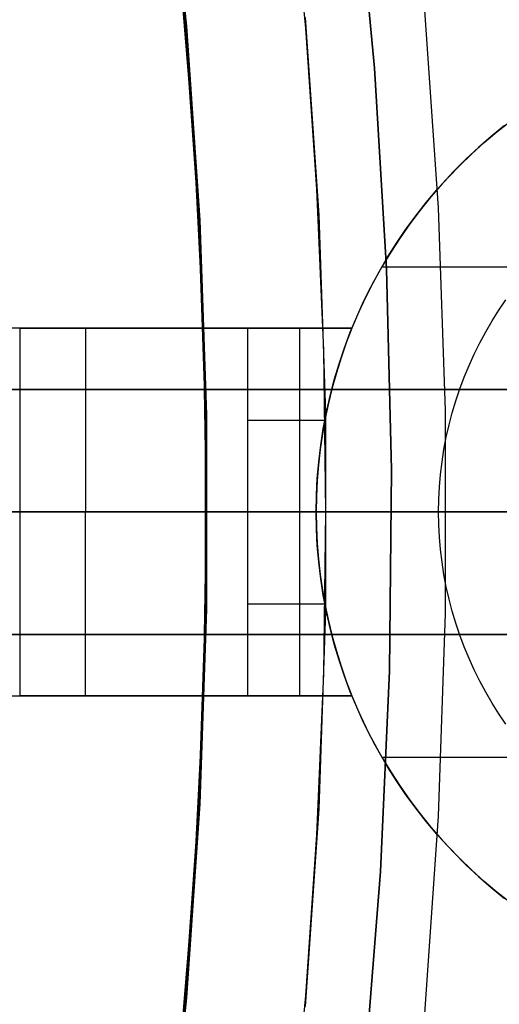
# Model space of a CAD drawing. Header units: millimetres. Extents: x 8926 to 10090, y -5004 to -3986.
# Tile 205 of 256: x 9551.27 to 9555.18, y -4357.52 to -4349.49. Entities that reach past the tile are written whole.
import ezdxf

# ---------------------------------------------------------------- set-up
doc = ezdxf.new("R2010")
doc.units = ezdxf.units.MM
for name, color, linetype in [('1', 7, 'Continuous'), ('COLOR EXT', 7, 'Continuous'), ('luz', 7, 'Continuous'), ('PLASTICO NEGRO', 7, 'Continuous')]:
    doc.layers.add(name, color=color, linetype=linetype)
doc.layers.add('BLANCO METALICO', color=7, linetype='Continuous', true_color=0xededed)

msp = doc.modelspace()

# ---------------------------------------------------------------- linework, layer by layer
at = {"layer": '1', "color": 250, "true_color": 0x111111}
for p, q in [((9552.6214, -4349.5412, 89.1312), (9552.4573, -4347.9622, 89.1312)), ((9552.4573, -4347.9622, 92.3996), (9552.6214, -4349.5412, 92.3996)), ((9553.4739, -4348.2466, 89.1312), (9553.602, -4349.5577, 89.1312)), ((9552.5683, -4348.9958, 95.6679), (9552.6926, -4350.4963, 95.6679)), ((9553.5994, -4349.4718, 89.1312), (9553.7104, -4351.0833, 89.1312)), ((9552.7309, -4351.1249, 89.1312), (9552.6214, -4349.5412, 89.1312)), ((9552.6214, -4349.5412, 92.3996), (9552.7309, -4351.1249, 92.3996)), ((9553.602, -4349.5577, 89.1312), (9553.6936, -4350.8718, 89.1312)), ((9552.6926, -4350.4963, 95.6679), (9552.7675, -4352, 95.6679)), ((9553.6936, -4350.8718, 89.1312), (9553.7485, -4352.1881, 89.1312)), ((9553.7104, -4351.0833, 89.1312), (9553.766, -4352.6977, 89.1312)), ((9552.7857, -4352.7115, 89.1312), (9552.7309, -4351.1249, 89.1312)), ((9552.7309, -4351.1249, 92.3996), (9552.7857, -4352.7115, 92.3996)), ((9552.7675, -4352, 95.6679), (9552.7926, -4353.5053, 95.6679)), ((9553.7485, -4352.1881, 89.1312), (9553.7668, -4353.5053, 89.1312)), ((9553.766, -4352.6977, 89.1312), (9553.766, -4354.313, 89.1312)), ((9552.7857, -4354.2991, 89.1312), (9552.7857, -4352.7115, 89.1312)), ((9552.7857, -4352.7115, 92.3996), (9552.7857, -4354.2991, 92.3996)), ((9574.7975, -4353.5053, 45.7922), (9533.9541, -4353.5053, 45.7922)), ((9551.1926, -4353.5053, 98.299), (9551.2816, -4353.5053, 98.2509)), ((9551.2816, -4353.5053, 98.2509), (9551.3689, -4353.5053, 98.1998)), ((9551.3689, -4353.5053, 98.1998), (9551.4545, -4353.5053, 98.1458)), ((9551.4545, -4353.5053, 98.1458), (9551.5381, -4353.5053, 98.0889)), ((9551.5381, -4353.5053, 98.0889), (9551.6198, -4353.5053, 98.0291)), ((9551.6198, -4353.5053, 98.0291), (9551.6994, -4353.5053, 97.9666)), ((9551.6994, -4353.5053, 97.9666), (9551.7767, -4353.5053, 97.9014)), ((9551.7767, -4353.5053, 97.9014), (9551.8519, -4353.5053, 97.8336)), ((9551.8519, -4353.5053, 97.8336), (9551.9246, -4353.5053, 97.7633)), ((9551.9246, -4353.5053, 97.7633), (9551.9949, -4353.5053, 97.6906)), ((9551.9949, -4353.5053, 97.6906), (9552.0627, -4353.5053, 97.6154)), ((9552.0627, -4353.5053, 97.6154), (9552.1279, -4353.5053, 97.538)), ((9552.1279, -4353.5053, 97.538), (9552.1904, -4353.5053, 97.4585)), ((9552.1904, -4353.5053, 97.4585), (9552.2502, -4353.5053, 97.3768)), ((9552.2502, -4353.5053, 97.3768), (9552.3071, -4353.5053, 97.2932)), ((9552.3071, -4353.5053, 97.2932), (9552.3612, -4353.5053, 97.2076)), ((9552.3612, -4353.5053, 97.2076), (9552.4123, -4353.5053, 97.1203)), ((9552.4123, -4353.5053, 97.1203), (9552.4603, -4353.5053, 97.0312)), ((9552.4603, -4353.5053, 97.0312), (9552.5053, -4353.5053, 96.9406)), ((9552.5053, -4353.5053, 96.9406), (9552.5472, -4353.5053, 96.8485)), ((9552.5472, -4353.5053, 96.8485), (9552.586, -4353.5053, 96.755)), ((9552.586, -4353.5053, 96.755), (9552.6215, -4353.5053, 96.6603)), ((9552.6215, -4353.5053, 96.6603), (9552.6537, -4353.5053, 96.5644)), ((9552.6537, -4353.5053, 96.5644), (9552.6827, -4353.5053, 96.4674)), ((9552.6827, -4353.5053, 96.4674), (9552.7083, -4353.5053, 96.3695)), ((9552.7083, -4353.5053, 96.3695), (9552.7306, -4353.5053, 96.2708)), ((9552.7306, -4353.5053, 96.2708), (9552.7495, -4353.5053, 96.1714)), ((9552.7495, -4353.5053, 96.1714), (9552.765, -4353.5053, 96.0714)), ((9552.765, -4353.5053, 96.0714), (9552.777, -4353.5053, 95.971)), ((9552.7926, -4353.5053, 95.6679), (9552.7675, -4355.0106, 95.6679)), ((9552.777, -4353.5053, 95.971), (9552.7857, -4353.5053, 95.8702)), ((9552.7857, -4353.5053, 95.8702), (9552.7908, -4353.5053, 95.7691)), ((9552.7908, -4353.5053, 95.7691), (9552.7926, -4353.5053, 95.6679)), ((9553.7668, -4353.5053, 89.1312), (9552.7926, -4353.5053, 89.1312)), ((9552.7926, -4353.5053, 95.6679), (9552.7926, -4353.5053, 89.1312)), ((9553.7668, -4353.5053, 89.1312), (9553.7485, -4354.8226, 89.1312)), ((9553.7668, -4353.5053, 89.1312), (9553.8709, -4353.5053, 89.1297)), ((9553.8709, -4353.5053, 89.1297), (9553.9749, -4353.5053, 89.1245)), ((9553.9749, -4353.5053, 89.1245), (9554.0787, -4353.5053, 89.1159)), ((9554.0787, -4353.5053, 89.1159), (9554.1821, -4353.5053, 89.1036)), ((9554.1821, -4353.5053, 89.1036), (9554.2851, -4353.5053, 89.0879)), ((9554.2851, -4353.5053, 89.0879), (9554.3874, -4353.5053, 89.0686)), ((9554.3874, -4353.5053, 89.0686), (9554.4891, -4353.5053, 89.0459)), ((9554.4891, -4353.5053, 89.0459), (9554.5899, -4353.5053, 89.0197)), ((9554.5899, -4353.5053, 89.0197), (9554.6897, -4353.5053, 88.99)), ((9554.6897, -4353.5053, 88.99), (9554.7885, -4353.5053, 88.957)), ((9554.7885, -4353.5053, 88.957), (9554.886, -4353.5053, 88.9206)), ((9554.886, -4353.5053, 88.9206), (9554.9823, -4353.5053, 88.8809)), ((9554.9823, -4353.5053, 88.8809), (9555.0772, -4353.5053, 88.8379)), ((9555.0772, -4353.5053, 88.8379), (9555.1705, -4353.5053, 88.7917)), ((9555.1705, -4353.5053, 88.7917), (9555.2622, -4353.5053, 88.7423)), ((9552.7309, -4355.8857, 89.1312), (9552.7857, -4354.2991, 89.1312)), ((9552.7857, -4354.2991, 92.3996), (9552.7309, -4355.8857, 92.3996)), ((9553.766, -4354.313, 89.1312), (9553.7104, -4355.9273, 89.1312)), ((9553.7485, -4354.8226, 89.1312), (9553.6936, -4356.1388, 89.1312)), ((9552.7675, -4355.0106, 95.6679), (9552.6926, -4356.5143, 95.6679)), ((9552.6214, -4357.4694, 89.1312), (9552.7309, -4355.8857, 89.1312)), ((9552.7309, -4355.8857, 92.3996), (9552.6214, -4357.4694, 92.3996)), ((9553.7104, -4355.9273, 89.1312), (9553.5994, -4357.5388, 89.1312)), ((9553.6936, -4356.1388, 89.1312), (9553.602, -4357.4529, 89.1312)), ((9552.6926, -4356.5143, 95.6679), (9552.5683, -4358.0148, 95.6679)), ((9552.4573, -4359.0485, 89.1312), (9552.6214, -4357.4694, 89.1312)), ((9552.6214, -4357.4694, 92.3996), (9552.4573, -4359.0485, 92.3996)), ((9553.602, -4357.4529, 89.1312), (9553.4739, -4358.764, 89.1312))]:
    msp.add_line(p, q, dxfattribs=at)
at = {"layer": 'BLANCO METALICO'}
for p, q in [((9555.228, -4350.3527, 239.5324), (9555.1195, -4350.4405, 239.5324)), ((9555.1655, -4350.4025, 242.0324), (9555.273, -4350.3181, 242.0324)), ((9555.1195, -4350.4405, 239.5324), (9555.0142, -4350.532, 239.5324)), ((9555.0611, -4350.4905, 242.0324), (9555.1655, -4350.4025, 242.0324)), ((9554.9597, -4350.582, 242.0324), (9555.0611, -4350.4905, 242.0324)), ((9554.8615, -4350.6769, 242.0324), (9554.9597, -4350.582, 242.0324)), ((9555.0142, -4350.532, 239.5324), (9554.9121, -4350.6272, 239.5324)), ((9554.7666, -4350.7751, 242.0324), (9554.8615, -4350.6769, 242.0324)), ((9554.9121, -4350.6272, 239.5324), (9554.8133, -4350.7258, 239.5324)), ((9554.8133, -4350.7258, 239.5324), (9554.7181, -4350.8279, 239.5324)), ((9554.7181, -4350.8279, 239.5324), (9554.6265, -4350.9332, 239.5324)), ((9554.675, -4350.8765, 242.0324), (9554.7666, -4350.7751, 242.0324)), ((9554.6265, -4350.9332, 239.5324), (9554.5387, -4351.0416, 239.5324)), ((9554.5871, -4350.981, 242.0324), (9554.675, -4350.8765, 242.0324)), ((9554.5027, -4351.0884, 242.0324), (9554.5871, -4350.981, 242.0324)), ((9554.422, -4351.1986, 242.0324), (9554.5027, -4351.0884, 242.0324)), ((9554.5387, -4351.0416, 239.5324), (9554.4546, -4351.1531, 239.5324)), ((9554.4546, -4351.1531, 239.5324), (9554.3745, -4351.2674, 239.5324)), ((9554.3452, -4351.3115, 242.0324), (9554.422, -4351.1986, 242.0324)), ((9554.2722, -4351.427, 242.0324), (9554.3452, -4351.3115, 242.0324)), ((9554.3745, -4351.2674, 239.5324), (9554.2985, -4351.3844, 239.5324)), ((9554.2985, -4351.3844, 239.5324), (9554.2265, -4351.504, 239.5324)), ((9554.2033, -4351.5449, 242.0324), (9554.2722, -4351.427, 242.0324)), ((9554.1384, -4351.665, 242.0324), (9554.2033, -4351.5449, 242.0324)), ((9554.2265, -4351.504, 239.5324), (9554.1588, -4351.6261, 239.5324)), ((9554.2258, -4351.5053, 242.0324), (9555.4527, -4351.5053, 242.0324)), ((9554.1588, -4351.6261, 239.5324), (9554.0954, -4351.7504, 239.5324)), ((9554.0776, -4351.7874, 242.0324), (9554.1384, -4351.665, 242.0324)), ((9554.0211, -4351.9117, 242.0324), (9554.0776, -4351.7874, 242.0324)), ((9554.0954, -4351.7504, 239.5324), (9554.0364, -4351.8769, 239.5324)), ((9555.1807, -4351.8594, 242.0324), (9555.2384, -4351.7747, 242.0324)), ((9554.0364, -4351.8769, 239.5324), (9553.9818, -4352.0053, 239.5324)), ((9555.126, -4351.9461, 242.0324), (9555.1807, -4351.8594, 242.0324)), ((9553.9688, -4352.0379, 242.0324), (9554.0211, -4351.9117, 242.0324)), ((9555.0743, -4352.0345, 242.0324), (9555.126, -4351.9461, 242.0324)), ((9553.9818, -4352.0053, 239.5324), (9544.5794, -4352.0053, 239.5324)), ((9551.2699, -4352.0056, 243.528), (9551.2699, -4352.0053, 275.5105)), ((9551.2699, -4352.0056, 243.528), (9551.2711, -4352.0056, 243.4582)), ((9551.2699, -4352.0056, 243.528), (9551.2699, -4353.5053, 243.528)), ((9551.2711, -4352.0056, 243.4582), (9551.2748, -4352.0056, 243.3885)), ((9551.2748, -4352.0056, 243.3885), (9551.2809, -4352.0056, 243.3189)), ((9551.2809, -4352.0056, 243.3189), (9551.2894, -4352.0056, 243.2496)), ((9551.2894, -4352.0056, 243.2496), (9551.3003, -4352.0057, 243.1806)), ((9551.3003, -4352.0057, 243.1806), (9551.3136, -4352.0057, 243.1121)), ((9551.3136, -4352.0057, 243.1121), (9551.3293, -4352.0057, 243.044)), ((9551.3293, -4352.0057, 243.044), (9551.3474, -4352.0057, 242.9766)), ((9551.3474, -4352.0057, 242.9766), (9551.3678, -4352.0057, 242.9098)), ((9551.3678, -4352.0057, 242.9098), (9551.3905, -4352.0057, 242.8438)), ((9551.3905, -4352.0057, 242.8438), (9551.4155, -4352.0057, 242.7786)), ((9551.4155, -4352.0057, 242.7786), (9551.4428, -4352.0057, 242.7143)), ((9551.4428, -4352.0057, 242.7143), (9551.4723, -4352.0057, 242.651)), ((9551.4723, -4352.0057, 242.651), (9551.504, -4352.0057, 242.5888)), ((9551.504, -4352.0057, 242.5888), (9551.5378, -4352.0057, 242.5277)), ((9551.5378, -4352.0057, 242.5277), (9551.5738, -4352.0057, 242.4678)), ((9551.5738, -4352.0057, 242.4678), (9551.6118, -4352.0057, 242.4093)), ((9551.6118, -4352.0057, 242.4093), (9551.6518, -4352.0057, 242.3521)), ((9551.6518, -4352.0057, 242.3521), (9551.6939, -4352.0057, 242.2963)), ((9551.6939, -4352.0057, 242.2963), (9551.7378, -4352.0057, 242.242)), ((9551.7378, -4352.0057, 242.242), (9551.7836, -4352.0057, 242.1893)), ((9551.7836, -4352.0057, 242.1893), (9551.8312, -4352.0057, 242.1382)), ((9551.8073, -4352.0057, 242.1639), (9551.8073, -4353.5053, 242.1639)), ((9551.8312, -4352.0057, 242.1382), (9551.8806, -4352.0057, 242.0888)), ((9551.8806, -4352.0057, 242.0888), (9551.9317, -4352.0058, 242.0412)), ((9551.9317, -4352.0058, 242.0412), (9551.9843, -4352.0058, 241.9954)), ((9551.9843, -4352.0058, 241.9954), (9552.0386, -4352.0058, 241.9514)), ((9552.0386, -4352.0058, 241.9514), (9552.0944, -4352.0058, 241.9094)), ((9552.0944, -4352.0058, 241.9094), (9552.1516, -4352.0058, 241.8693)), ((9552.1516, -4352.0058, 241.8693), (9552.2101, -4352.0058, 241.8313)), ((9552.2101, -4352.0058, 241.8313), (9552.27, -4352.0058, 241.7953)), ((9552.27, -4352.0058, 241.7953), (9552.331, -4352.0058, 241.7614)), ((9552.331, -4352.0058, 241.7614), (9552.3932, -4352.0058, 241.7297)), ((9552.3932, -4352.0058, 241.7297), (9552.4565, -4352.0058, 241.7002)), ((9552.4565, -4352.0058, 241.7002), (9552.5208, -4352.0058, 241.6729)), ((9552.5208, -4352.0058, 241.6729), (9552.586, -4352.0058, 241.6478)), ((9552.586, -4352.0058, 241.6478), (9552.652, -4352.0058, 241.6251)), ((9552.652, -4352.0058, 241.6251), (9552.7188, -4352.0058, 241.6047)), ((9552.7188, -4352.0058, 241.6047), (9552.7862, -4352.0058, 241.5866)), ((9552.7862, -4352.0058, 241.5866), (9552.8543, -4352.0058, 241.5708)), ((9552.8543, -4352.0058, 241.5708), (9552.9228, -4352.0058, 241.5575)), ((9552.9228, -4352.0058, 241.5575), (9552.9918, -4352.0058, 241.5466)), ((9552.9918, -4352.0058, 241.5466), (9553.0611, -4352.0058, 241.538)), ((9553.0611, -4352.0058, 241.538), (9553.1306, -4352.0059, 241.5319)), ((9553.1306, -4352.0059, 241.5319), (9553.9814, -4352.0064, 241.472)), ((9553.1306, -4352.0059, 241.5319), (9553.1306, -4353.5053, 241.5319)), ((9553.5561, -4353.5053, 241.5032), (9553.5561, -4352.0061, 241.5032)), ((9553.9209, -4352.1658, 242.0324), (9553.9688, -4352.0379, 242.0324)), ((9553.9814, -4352.0064, 241.472), (9553.9353, -4352.1258, 241.4754)), ((9553.9814, -4352.0064, 241.472), (9553.9818, -4352.0053, 239.5324)), ((9555.0256, -4352.1247, 242.0324), (9555.0743, -4352.0345, 242.0324)), ((9553.9353, -4352.1258, 241.4754), (9553.8931, -4352.2466, 241.4786)), ((9554.98, -4352.2165, 242.0324), (9555.0256, -4352.1247, 242.0324)), ((9553.8773, -4352.2952, 242.0324), (9553.9209, -4352.1658, 242.0324)), ((9554.9376, -4352.3097, 242.0324), (9554.98, -4352.2165, 242.0324)), ((9553.8382, -4352.4261, 242.0324), (9553.8773, -4352.2952, 242.0324)), ((9553.8931, -4352.2466, 241.4786), (9553.8548, -4352.3688, 241.4815)), ((9553.8548, -4352.3688, 241.4815), (9553.8203, -4352.4921, 241.4841)), ((9554.8984, -4352.4044, 242.0324), (9554.9376, -4352.3097, 242.0324)), ((9553.8036, -4352.5582, 242.0324), (9553.8382, -4352.4261, 242.0324)), ((9554.8624, -4352.5004, 242.0324), (9554.8984, -4352.4044, 242.0324)), ((9553.8203, -4352.4921, 241.4841), (9553.7899, -4352.6164, 241.4864)), ((9554.8298, -4352.5975, 242.0324), (9554.8624, -4352.5004, 242.0324)), ((9553.7899, -4352.6164, 241.4864), (9553.7635, -4352.7417, 241.4884)), ((9553.7736, -4352.6915, 242.0324), (9553.8036, -4352.5582, 242.0324)), ((9554.8005, -4352.6957, 242.0324), (9554.8298, -4352.5975, 242.0324)), ((9553.7481, -4352.8257, 242.0324), (9553.7736, -4352.6915, 242.0324)), ((9554.7745, -4352.7948, 242.0324), (9554.8005, -4352.6957, 242.0324)), ((9553.1307, -4352.7556, 241.5329), (9553.7608, -4352.7556, 241.4889)), ((9553.7635, -4352.7417, 241.4884), (9553.741, -4352.8678, 241.4901)), ((9553.7272, -4352.9606, 242.0324), (9553.7481, -4352.8257, 242.0324)), ((9554.752, -4352.8948, 242.0324), (9554.7745, -4352.7948, 242.0324)), ((9553.741, -4352.8678, 241.4901), (9553.7227, -4352.9945, 241.4914)), ((9554.7328, -4352.9954, 242.0324), (9554.752, -4352.8948, 242.0324)), ((9553.7227, -4352.9945, 241.4914), (9553.7083, -4353.1217, 241.4925)), ((9553.7109, -4353.0962, 242.0324), (9553.7272, -4352.9606, 242.0324)), ((9554.7172, -4353.0967, 242.0324), (9554.7328, -4352.9954, 242.0324)), ((9553.6992, -4353.2323, 242.0324), (9553.7109, -4353.0962, 242.0324)), ((9554.705, -4353.1984, 242.0324), (9554.7172, -4353.0967, 242.0324)), ((9553.7083, -4353.1217, 241.4925), (9553.6981, -4353.2494, 241.4933)), ((9553.6981, -4353.2494, 241.4933), (9553.692, -4353.3773, 241.4937)), ((9553.6922, -4353.3687, 242.0324), (9553.6992, -4353.2323, 242.0324)), ((9554.6962, -4353.3005, 242.0324), (9554.705, -4353.1984, 242.0324)), ((9554.691, -4353.4029, 242.0324), (9554.6962, -4353.3005, 242.0324)), ((9553.6899, -4353.5053, 242.0324), (9553.6922, -4353.3687, 242.0324)), ((9553.692, -4353.3773, 241.4937), (9553.6899, -4353.5053, 241.4939)), ((9554.6893, -4353.5053, 242.0324), (9554.691, -4353.4029, 242.0324)), ((9531.805, -4353.5053, 219.9163), (9605.005, -4353.5053, 219.9163)), ((9605.005, -4353.5053, 219.1163), (9532.305, -4353.5053, 219.1163)), ((9544.3539, -4353.5053, 236.5324), (9555.1899, -4353.5053, 236.5324)), ((9551.2711, -4353.5053, 243.4582), (9551.2699, -4353.5053, 243.528)), ((9551.2699, -4353.5053, 243.528), (9551.2699, -4355.005, 243.528)), ((9551.2711, -4353.5053, 243.4598), (9551.2699, -4353.5053, 243.528)), ((9551.2711, -4353.5053, 243.4595), (9551.2699, -4353.5053, 243.528)), ((9551.2748, -4353.5053, 243.3885), (9551.2711, -4353.5053, 243.4582)), ((9551.2746, -4353.5053, 243.3917), (9551.2711, -4353.5053, 243.4598)), ((9551.2746, -4353.5053, 243.3911), (9551.2711, -4353.5053, 243.4595)), ((9551.2804, -4353.5053, 243.3237), (9551.2746, -4353.5053, 243.3917)), ((9551.2805, -4353.5053, 243.3228), (9551.2746, -4353.5053, 243.3911)), ((9551.2809, -4353.5053, 243.3189), (9551.2748, -4353.5053, 243.3885)), ((9551.2885, -4353.5053, 243.2559), (9551.2804, -4353.5053, 243.3237)), ((9551.2887, -4353.5053, 243.2548), (9551.2805, -4353.5053, 243.3228)), ((9551.2894, -4353.5053, 243.2496), (9551.2809, -4353.5053, 243.3189)), ((9551.299, -4353.5053, 243.1885), (9551.2885, -4353.5053, 243.2559)), ((9551.2992, -4353.5053, 243.1871), (9551.2887, -4353.5053, 243.2548)), ((9551.3003, -4353.5053, 243.1806), (9551.2894, -4353.5053, 243.2496)), ((9551.3117, -4353.5053, 243.1214), (9551.299, -4353.5053, 243.1885)), ((9551.312, -4353.5053, 243.1198), (9551.2992, -4353.5053, 243.1871)), ((9551.3136, -4353.5053, 243.1121), (9551.3003, -4353.5053, 243.1806)), ((9551.3267, -4353.5053, 243.0548), (9551.3117, -4353.5053, 243.1214)), ((9551.3272, -4353.5053, 243.053), (9551.312, -4353.5053, 243.1198)), ((9551.3293, -4353.5053, 243.0441), (9551.3136, -4353.5053, 243.1121)), ((9551.344, -4353.5053, 242.9888), (9551.3267, -4353.5053, 243.0548)), ((9551.3446, -4353.5053, 242.9867), (9551.3272, -4353.5053, 243.053)), ((9551.3474, -4353.5053, 242.9766), (9551.3293, -4353.5053, 243.0441)), ((9551.3635, -4353.5053, 242.9234), (9551.344, -4353.5053, 242.9888)), ((9551.3643, -4353.5053, 242.921), (9551.3446, -4353.5053, 242.9867)), ((9551.3678, -4353.5053, 242.9098), (9551.3474, -4353.5053, 242.9766)), ((9551.3852, -4353.5053, 242.8587), (9551.3635, -4353.5053, 242.9234)), ((9551.3862, -4353.5053, 242.8561), (9551.3643, -4353.5053, 242.921)), ((9551.3905, -4353.5053, 242.8438), (9551.3678, -4353.5053, 242.9098)), ((9551.4092, -4353.5053, 242.7948), (9551.3852, -4353.5053, 242.8587)), ((9551.4103, -4353.5053, 242.792), (9551.3862, -4353.5053, 242.8561)), ((9551.4156, -4353.5053, 242.7786), (9551.3905, -4353.5053, 242.8438)), ((9551.4353, -4353.5053, 242.7318), (9551.4092, -4353.5053, 242.7948)), ((9551.4366, -4353.5053, 242.7287), (9551.4103, -4353.5053, 242.792)), ((9551.4428, -4353.5053, 242.7143), (9551.4156, -4353.5053, 242.7786)), ((9551.4635, -4353.5053, 242.6697), (9551.4353, -4353.5053, 242.7318)), ((9551.4651, -4353.5053, 242.6664), (9551.4366, -4353.5053, 242.7287)), ((9551.4723, -4353.5053, 242.651), (9551.4428, -4353.5053, 242.7143)), ((9551.4938, -4353.5053, 242.6085), (9551.4635, -4353.5053, 242.6697)), ((9551.4956, -4353.5053, 242.6051), (9551.4651, -4353.5053, 242.6664)), ((9551.504, -4353.5053, 242.5888), (9551.4723, -4353.5053, 242.651)), ((9551.5262, -4353.5053, 242.5485), (9551.4938, -4353.5053, 242.6085)), ((9551.5283, -4353.5053, 242.5448), (9551.4956, -4353.5053, 242.6051)), ((9551.5379, -4353.5053, 242.5277), (9551.504, -4353.5053, 242.5888)), ((9551.5607, -4353.5053, 242.4895), (9551.5262, -4353.5053, 242.5485)), ((9551.563, -4353.5053, 242.4857), (9551.5283, -4353.5053, 242.5448)), ((9551.5738, -4353.5053, 242.4679), (9551.5379, -4353.5053, 242.5277)), ((9551.5971, -4353.5053, 242.4318), (9551.5607, -4353.5053, 242.4895)), ((9551.5997, -4353.5053, 242.4279), (9551.563, -4353.5053, 242.4857)), ((9551.6119, -4353.5053, 242.4093), (9551.5738, -4353.5053, 242.4679)), ((9551.6355, -4353.5053, 242.3754), (9551.5971, -4353.5053, 242.4318)), ((9551.6384, -4353.5053, 242.3713), (9551.5997, -4353.5053, 242.4279)), ((9551.6519, -4353.5053, 242.3521), (9551.6119, -4353.5053, 242.4093)), ((9551.6757, -4353.5053, 242.3203), (9551.6355, -4353.5053, 242.3754)), ((9551.679, -4353.5053, 242.3161), (9551.6384, -4353.5053, 242.3713)), ((9551.6939, -4353.5053, 242.2963), (9551.6519, -4353.5053, 242.3521)), ((9551.7179, -4353.5053, 242.2666), (9551.6757, -4353.5053, 242.3203)), ((9551.7214, -4353.5053, 242.2623), (9551.679, -4353.5053, 242.3161)), ((9551.7379, -4353.5053, 242.2421), (9551.6939, -4353.5053, 242.2963)), ((9551.7618, -4353.5053, 242.2144), (9551.7179, -4353.5053, 242.2666)), ((9551.7657, -4353.5053, 242.21), (9551.7214, -4353.5053, 242.2623)), ((9551.7837, -4353.5053, 242.1893), (9551.7379, -4353.5053, 242.2421)), ((9551.8075, -4353.5053, 242.1637), (9551.7618, -4353.5053, 242.2144)), ((9551.8117, -4353.5053, 242.1592), (9551.7657, -4353.5053, 242.21)), ((9551.8313, -4353.5053, 242.1383), (9551.7837, -4353.5053, 242.1893)), ((9551.8073, -4355.0049, 242.1639), (9551.8073, -4353.5053, 242.1639)), ((9551.8549, -4353.5053, 242.1146), (9551.8075, -4353.5053, 242.1637)), ((9551.8594, -4353.5053, 242.1101), (9551.8117, -4353.5053, 242.1592)), ((9551.8806, -4353.5053, 242.0889), (9551.8313, -4353.5053, 242.1383)), ((9551.9039, -4353.5053, 242.0672), (9551.8549, -4353.5053, 242.1146)), ((9551.9088, -4353.5053, 242.0626), (9551.8594, -4353.5053, 242.1101)), ((9551.9317, -4353.5053, 242.0412), (9551.8806, -4353.5053, 242.0889)), ((9551.9546, -4353.5053, 242.0214), (9551.9039, -4353.5053, 242.0672)), ((9551.9598, -4353.5053, 242.0169), (9551.9088, -4353.5053, 242.0626)), ((9551.9844, -4353.5053, 241.9954), (9551.9317, -4353.5053, 242.0412)), ((9552.0068, -4353.5053, 241.9774), (9551.9546, -4353.5053, 242.0214)), ((9552.0124, -4353.5053, 241.9729), (9551.9598, -4353.5053, 242.0169)), ((9552.0387, -4353.5053, 241.9515), (9551.9844, -4353.5053, 241.9954)), ((9552.0604, -4353.5053, 241.9352), (9552.0068, -4353.5053, 241.9774)), ((9552.0664, -4353.5053, 241.9307), (9552.0124, -4353.5053, 241.9729)), ((9552.0944, -4353.5053, 241.9094), (9552.0387, -4353.5053, 241.9515)), ((9552.1154, -4353.5053, 241.8949), (9552.0604, -4353.5053, 241.9352)), ((9552.1218, -4353.5053, 241.8904), (9552.0664, -4353.5053, 241.9307)), ((9552.1516, -4353.5053, 241.8694), (9552.0944, -4353.5053, 241.9094)), ((9552.1718, -4353.5053, 241.8565), (9552.1154, -4353.5053, 241.8949)), ((9552.1786, -4353.5053, 241.852), (9552.1218, -4353.5053, 241.8904)), ((9552.2102, -4353.5053, 241.8313), (9552.1516, -4353.5053, 241.8694)), ((9552.2295, -4353.5053, 241.82), (9552.1718, -4353.5053, 241.8565)), ((9552.2366, -4353.5053, 241.8156), (9552.1786, -4353.5053, 241.852)), ((9552.27, -4353.5053, 241.7953), (9552.2102, -4353.5053, 241.8313)), ((9552.2884, -4353.5053, 241.7855), (9552.2295, -4353.5053, 241.82)), ((9552.2959, -4353.5053, 241.7812), (9552.2366, -4353.5053, 241.8156)), ((9552.3311, -4353.5053, 241.7615), (9552.27, -4353.5053, 241.7953)), ((9552.3484, -4353.5053, 241.753), (9552.2884, -4353.5053, 241.7855)), ((9552.3563, -4353.5053, 241.7489), (9552.2959, -4353.5053, 241.7812)), ((9552.3933, -4353.5053, 241.7298), (9552.3311, -4353.5053, 241.7615)), ((9552.4566, -4353.5053, 241.7002), (9552.3933, -4353.5053, 241.7298)), ((9552.5208, -4353.5053, 241.6729), (9552.4566, -4353.5053, 241.7002)), ((9552.586, -4353.5053, 241.6479), (9552.5208, -4353.5053, 241.6729)), ((9552.652, -4353.5053, 241.6251), (9552.586, -4353.5053, 241.6479)), ((9552.7188, -4353.5053, 241.6047), (9552.652, -4353.5053, 241.6251)), ((9552.7862, -4353.5053, 241.5866), (9552.7188, -4353.5053, 241.6047)), ((9552.8543, -4353.5053, 241.5709), (9552.7862, -4353.5053, 241.5866)), ((9552.9228, -4353.5053, 241.5575), (9552.8543, -4353.5053, 241.5709)), ((9552.9918, -4353.5053, 241.5466), (9552.9228, -4353.5053, 241.5575)), ((9553.0611, -4353.5053, 241.538), (9552.9918, -4353.5053, 241.5466)), ((9553.1306, -4353.5053, 241.5319), (9553.0611, -4353.5053, 241.538)), ((9553.1306, -4353.5053, 241.5319), (9553.1306, -4355.0048, 241.5319)), ((9553.6899, -4353.5053, 241.4939), (9553.1306, -4353.5053, 241.5319)), ((9553.5561, -4355.0045, 241.5032), (9553.5561, -4353.5053, 241.5032)), ((9553.6899, -4353.5053, 241.4939), (9553.692, -4353.6333, 241.4937)), ((9553.6922, -4353.6419, 242.0324), (9553.6899, -4353.5053, 242.0324)), ((9553.6899, -4353.5053, 242.0324), (9553.6899, -4353.5053, 241.4939)), ((9554.6893, -4353.5053, 242.0324), (9553.6899, -4353.5053, 242.0324)), ((9555.6894, -4353.5053, 241.0323), (9554.6891, -4353.5053, 242.0323)), ((9555.6894, -4353.5053, 241.0323), (9554.6891, -4353.5053, 242.0323)), ((9554.691, -4353.6078, 242.0324), (9554.6893, -4353.5053, 242.0324)), ((9555.6896, -4353.5053, 241.0324), (9554.6893, -4353.5053, 242.0324)), ((9553.692, -4353.6333, 241.4937), (9553.6981, -4353.7612, 241.4933)), ((9553.6992, -4353.7783, 242.0324), (9553.6922, -4353.6419, 242.0324)), ((9554.6962, -4353.7101, 242.0324), (9554.691, -4353.6078, 242.0324)), ((9554.705, -4353.8122, 242.0324), (9554.6962, -4353.7101, 242.0324)), ((9553.6981, -4353.7612, 241.4933), (9553.7083, -4353.8889, 241.4925)), ((9553.7109, -4353.9144, 242.0324), (9553.6992, -4353.7783, 242.0324)), ((9554.7172, -4353.9139, 242.0324), (9554.705, -4353.8122, 242.0324)), ((9553.7083, -4353.8889, 241.4925), (9553.7227, -4354.0161, 241.4914)), ((9553.7272, -4354.05, 242.0324), (9553.7109, -4353.9144, 242.0324)), ((9554.7328, -4354.0152, 242.0324), (9554.7172, -4353.9139, 242.0324)), ((9553.7227, -4354.0161, 241.4914), (9553.741, -4354.1428, 241.4901)), ((9553.7481, -4354.1849, 242.0324), (9553.7272, -4354.05, 242.0324)), ((9554.752, -4354.1159, 242.0324), (9554.7328, -4354.0152, 242.0324)), ((9553.741, -4354.1428, 241.4901), (9553.7635, -4354.2689, 241.4884)), ((9554.7745, -4354.2158, 242.0324), (9554.752, -4354.1159, 242.0324)), ((9553.7736, -4354.3191, 242.0324), (9553.7481, -4354.1849, 242.0324)), ((9554.8005, -4354.3149, 242.0324), (9554.7745, -4354.2158, 242.0324)), ((9553.1307, -4354.255, 241.5329), (9553.7608, -4354.255, 241.4889)), ((9553.7635, -4354.2689, 241.4884), (9553.7899, -4354.3942, 241.4864)), ((9553.8036, -4354.4524, 242.0324), (9553.7736, -4354.3191, 242.0324)), ((9554.8298, -4354.4131, 242.0324), (9554.8005, -4354.3149, 242.0324)), ((9553.7899, -4354.3942, 241.4864), (9553.8203, -4354.5185, 241.4841)), ((9553.8382, -4354.5845, 242.0324), (9553.8036, -4354.4524, 242.0324)), ((9554.8624, -4354.5102, 242.0324), (9554.8298, -4354.4131, 242.0324)), ((9553.8203, -4354.5185, 241.4841), (9553.8548, -4354.6418, 241.4815)), ((9554.8984, -4354.6062, 242.0324), (9554.8624, -4354.5102, 242.0324)), ((9553.8773, -4354.7154, 242.0324), (9553.8382, -4354.5845, 242.0324)), ((9554.9376, -4354.7009, 242.0324), (9554.8984, -4354.6062, 242.0324)), ((9553.8548, -4354.6418, 241.4815), (9553.8931, -4354.764, 241.4786)), ((9554.98, -4354.7942, 242.0324), (9554.9376, -4354.7009, 242.0324)), ((9553.9209, -4354.8448, 242.0324), (9553.8773, -4354.7154, 242.0324)), ((9553.8931, -4354.764, 241.4786), (9553.9353, -4354.8848, 241.4754)), ((9553.9688, -4354.9727, 242.0324), (9553.9209, -4354.8448, 242.0324)), ((9555.0256, -4354.8859, 242.0324), (9554.98, -4354.7942, 242.0324)), ((9553.9353, -4354.8848, 241.4754), (9553.9814, -4355.0042, 241.472)), ((9555.0743, -4354.9761, 242.0324), (9555.0256, -4354.8859, 242.0324)), ((9544.5794, -4355.0053, 239.5324), (9553.9818, -4355.0053, 239.5324)), ((9551.2711, -4355.005, 243.4582), (9551.2699, -4355.005, 243.528)), ((9551.2699, -4355.005, 243.528), (9551.2699, -4355.0053, 275.5105)), ((9551.2748, -4355.005, 243.3885), (9551.2711, -4355.005, 243.4582)), ((9551.2809, -4355.005, 243.3189), (9551.2748, -4355.005, 243.3885)), ((9551.2894, -4355.005, 243.2496), (9551.2809, -4355.005, 243.3189)), ((9551.3003, -4355.005, 243.1806), (9551.2894, -4355.005, 243.2496)), ((9551.3136, -4355.005, 243.1121), (9551.3003, -4355.005, 243.1806)), ((9551.3293, -4355.0049, 243.044), (9551.3136, -4355.005, 243.1121)), ((9551.3474, -4355.0049, 242.9766), (9551.3293, -4355.0049, 243.044)), ((9551.3678, -4355.0049, 242.9098), (9551.3474, -4355.0049, 242.9766)), ((9551.3905, -4355.0049, 242.8438), (9551.3678, -4355.0049, 242.9098)), ((9551.4155, -4355.0049, 242.7786), (9551.3905, -4355.0049, 242.8438)), ((9551.4428, -4355.0049, 242.7143), (9551.4155, -4355.0049, 242.7786)), ((9551.4723, -4355.0049, 242.651), (9551.4428, -4355.0049, 242.7143)), ((9551.504, -4355.0049, 242.5888), (9551.4723, -4355.0049, 242.651)), ((9551.5378, -4355.0049, 242.5277), (9551.504, -4355.0049, 242.5888)), ((9551.5738, -4355.0049, 242.4678), (9551.5378, -4355.0049, 242.5277)), ((9551.6118, -4355.0049, 242.4093), (9551.5738, -4355.0049, 242.4678)), ((9551.6518, -4355.0049, 242.3521), (9551.6118, -4355.0049, 242.4093)), ((9551.6939, -4355.0049, 242.2963), (9551.6518, -4355.0049, 242.3521)), ((9551.7378, -4355.0049, 242.242), (9551.6939, -4355.0049, 242.2963)), ((9551.7836, -4355.0049, 242.1893), (9551.7378, -4355.0049, 242.242)), ((9551.8312, -4355.0049, 242.1382), (9551.7836, -4355.0049, 242.1893)), ((9551.8806, -4355.0049, 242.0888), (9551.8312, -4355.0049, 242.1382)), ((9551.9317, -4355.0049, 242.0412), (9551.8806, -4355.0049, 242.0888)), ((9551.9843, -4355.0048, 241.9954), (9551.9317, -4355.0049, 242.0412)), ((9552.0386, -4355.0048, 241.9514), (9551.9843, -4355.0048, 241.9954)), ((9552.0944, -4355.0048, 241.9094), (9552.0386, -4355.0048, 241.9514)), ((9552.1516, -4355.0048, 241.8693), (9552.0944, -4355.0048, 241.9094)), ((9552.2101, -4355.0048, 241.8313), (9552.1516, -4355.0048, 241.8693)), ((9552.27, -4355.0048, 241.7953), (9552.2101, -4355.0048, 241.8313)), ((9552.331, -4355.0048, 241.7614), (9552.27, -4355.0048, 241.7953)), ((9552.3932, -4355.0048, 241.7297), (9552.331, -4355.0048, 241.7614)), ((9552.4565, -4355.0048, 241.7002), (9552.3932, -4355.0048, 241.7297)), ((9552.5208, -4355.0048, 241.6729), (9552.4565, -4355.0048, 241.7002)), ((9552.586, -4355.0048, 241.6478), (9552.5208, -4355.0048, 241.6729)), ((9552.652, -4355.0048, 241.6251), (9552.586, -4355.0048, 241.6478)), ((9552.7188, -4355.0048, 241.6047), (9552.652, -4355.0048, 241.6251)), ((9552.7862, -4355.0048, 241.5866), (9552.7188, -4355.0048, 241.6047)), ((9552.8543, -4355.0048, 241.5708), (9552.7862, -4355.0048, 241.5866)), ((9552.9228, -4355.0048, 241.5575), (9552.8543, -4355.0048, 241.5708)), ((9552.9918, -4355.0048, 241.5466), (9552.9228, -4355.0048, 241.5575)), ((9553.0611, -4355.0048, 241.538), (9552.9918, -4355.0048, 241.5466)), ((9553.1306, -4355.0048, 241.5319), (9553.0611, -4355.0048, 241.538)), ((9553.9814, -4355.0042, 241.472), (9553.1306, -4355.0048, 241.5319)), ((9554.0211, -4355.0989, 242.0324), (9553.9688, -4354.9727, 242.0324)), ((9553.9818, -4355.0053, 239.5324), (9553.9814, -4355.0042, 241.472)), ((9553.9818, -4355.0053, 239.5324), (9554.0364, -4355.1338, 239.5324)), ((9555.126, -4355.0645, 242.0324), (9555.0743, -4354.9761, 242.0324)), ((9554.0776, -4355.2232, 242.0324), (9554.0211, -4355.0989, 242.0324)), ((9555.1807, -4355.1512, 242.0324), (9555.126, -4355.0645, 242.0324)), ((9554.0364, -4355.1338, 239.5324), (9554.0954, -4355.2602, 239.5324)), ((9555.2384, -4355.2359, 242.0324), (9555.1807, -4355.1512, 242.0324)), ((9554.1384, -4355.3456, 242.0324), (9554.0776, -4355.2232, 242.0324)), ((9554.0954, -4355.2602, 239.5324), (9554.1588, -4355.3846, 239.5324)), ((9554.2033, -4355.4657, 242.0324), (9554.1384, -4355.3456, 242.0324)), ((9554.1588, -4355.3846, 239.5324), (9554.2265, -4355.5066, 239.5324)), ((9554.2722, -4355.5836, 242.0324), (9554.2033, -4355.4657, 242.0324)), ((9554.2258, -4355.5053, 242.0324), (9555.4527, -4355.5053, 242.0324)), ((9554.2265, -4355.5066, 239.5324), (9554.2985, -4355.6262, 239.5324)), ((9554.3452, -4355.6991, 242.0324), (9554.2722, -4355.5836, 242.0324)), ((9554.2985, -4355.6262, 239.5324), (9554.3745, -4355.7432, 239.5324)), ((9554.422, -4355.812, 242.0324), (9554.3452, -4355.6991, 242.0324)), ((9554.3745, -4355.7432, 239.5324), (9554.4546, -4355.8575, 239.5324)), ((9554.5027, -4355.9223, 242.0324), (9554.422, -4355.812, 242.0324)), ((9554.4546, -4355.8575, 239.5324), (9554.5387, -4355.969, 239.5324)), ((9554.5871, -4356.0297, 242.0324), (9554.5027, -4355.9223, 242.0324)), ((9554.5387, -4355.969, 239.5324), (9554.6265, -4356.0774, 239.5324)), ((9554.675, -4356.1341, 242.0324), (9554.5871, -4356.0297, 242.0324)), ((9554.6265, -4356.0774, 239.5324), (9554.7181, -4356.1827, 239.5324)), ((9554.7666, -4356.2355, 242.0324), (9554.675, -4356.1341, 242.0324)), ((9554.7181, -4356.1827, 239.5324), (9554.8133, -4356.2848, 239.5324)), ((9554.8615, -4356.3337, 242.0324), (9554.7666, -4356.2355, 242.0324)), ((9554.8133, -4356.2848, 239.5324), (9554.9121, -4356.3834, 239.5324)), ((9554.9597, -4356.4286, 242.0324), (9554.8615, -4356.3337, 242.0324)), ((9554.9121, -4356.3834, 239.5324), (9555.0142, -4356.4786, 239.5324)), ((9555.0611, -4356.5202, 242.0324), (9554.9597, -4356.4286, 242.0324)), ((9555.0142, -4356.4786, 239.5324), (9555.1195, -4356.5701, 239.5324)), ((9555.1655, -4356.6081, 242.0324), (9555.0611, -4356.5202, 242.0324)), ((9555.1195, -4356.5701, 239.5324), (9555.228, -4356.6579, 239.5324)), ((9555.273, -4356.6925, 242.0324), (9555.1655, -4356.6081, 242.0324))]:
    msp.add_line(p, q, dxfattribs=at)
at = {"layer": 'COLOR EXT', "color": 30, "true_color": 0xff8d00}
for p, q in [((9541.7913, -4352.5053, 21.2621), (9579.7984, -4352.5053, 21.2621)), ((9579.7984, -4352.5053, 25.2621), (9541.7913, -4352.5053, 25.2621)), ((9541.7913, -4352.5053, 23.2621), (9579.7984, -4352.5053, 23.2621)), ((9571.0902, -4353.5053, 19.1621), (9539.7988, -4353.5053, 19.1621)), ((9579.8053, -4353.5053, 25.2621), (9541.8053, -4353.5053, 25.2621)), ((9579.7984, -4354.5053, 21.2621), (9541.7907, -4354.5053, 21.2621)), ((9541.7907, -4354.5053, 25.2621), (9579.7984, -4354.5053, 25.2621)), ((9579.7984, -4354.5053, 23.2621), (9541.7907, -4354.5053, 23.2621))]:
    msp.add_line(p, q, dxfattribs=at)
at = {"layer": 'luz', "color": 7, "true_color": 0xffffff}
for p, q in [((9552.6341, -4349.5401, -24.6283), (9552.4699, -4347.9606, -24.6283)), ((9554.6881, -4351.0235, -25.6914), (9554.5739, -4349.3722, -25.6914)), ((9552.7436, -4351.1243, -24.6283), (9552.6341, -4349.5401, -24.6283)), ((9554.7453, -4352.6777, -25.6914), (9554.6881, -4351.0235, -25.6914)), ((9552.7984, -4352.7113, -24.6283), (9552.7436, -4351.1243, -24.6283)), ((9554.7453, -4354.3329, -25.6914), (9554.7453, -4352.6777, -25.6914)), ((9552.7984, -4354.2993, -24.6283), (9552.7984, -4352.7113, -24.6283)), ((9545.8169, -4353.5053, -17.296), (9552.2009, -4353.5053, -18.7542)), ((9551.3282, -4353.5053, -23.6135), (9551.2496, -4353.5053, -23.5986)), ((9551.4063, -4353.5053, -23.6311), (9551.3282, -4353.5053, -23.6135)), ((9551.4836, -4353.5053, -23.6514), (9551.4063, -4353.5053, -23.6311)), ((9551.5603, -4353.5053, -23.6743), (9551.4836, -4353.5053, -23.6514)), ((9551.6361, -4353.5053, -23.6999), (9551.5603, -4353.5053, -23.6743)), ((9551.711, -4353.5053, -23.7281), (9551.6361, -4353.5053, -23.6999)), ((9551.7848, -4353.5053, -23.7589), (9551.711, -4353.5053, -23.7281)), ((9551.8576, -4353.5053, -23.7922), (9551.7848, -4353.5053, -23.7589)), ((9551.9291, -4353.5053, -23.8279), (9551.8576, -4353.5053, -23.7922)), ((9551.9994, -4353.5053, -23.8662), (9551.9291, -4353.5053, -23.8279)), ((9552.0683, -4353.5053, -23.9068), (9551.9994, -4353.5053, -23.8662)), ((9552.1358, -4353.5053, -23.9498), (9552.0683, -4353.5053, -23.9068)), ((9552.2017, -4353.5053, -23.9951), (9552.1358, -4353.5053, -23.9498)), ((9552.2009, -4353.5053, -18.7542), (9558.5307, -4353.5053, -20.4322)), ((9552.2661, -4353.5053, -24.0427), (9552.2017, -4353.5053, -23.9951)), ((9552.3287, -4353.5053, -24.0924), (9552.2661, -4353.5053, -24.0427)), ((9552.3896, -4353.5053, -24.1443), (9552.3287, -4353.5053, -24.0924)), ((9552.4487, -4353.5053, -24.1983), (9552.3896, -4353.5053, -24.1443)), ((9552.5058, -4353.5053, -24.2542), (9552.4487, -4353.5053, -24.1983)), ((9552.561, -4353.5053, -24.3121), (9552.5058, -4353.5053, -24.2542)), ((9552.6142, -4353.5053, -24.3719), (9552.561, -4353.5053, -24.3121)), ((9552.6653, -4353.5053, -24.4335), (9552.6142, -4353.5053, -24.3719)), ((9552.7142, -4353.5053, -24.4968), (9552.6653, -4353.5053, -24.4335)), ((9552.7609, -4353.5053, -24.5618), (9552.7142, -4353.5053, -24.4968)), ((9552.8053, -4353.5053, -24.6283), (9552.7609, -4353.5053, -24.5618)), ((9552.8053, -4353.5053, -24.6283), (9552.8497, -4353.5053, -24.6949)), ((9552.8497, -4353.5053, -24.6949), (9552.8964, -4353.5053, -24.7598)), ((9552.8964, -4353.5053, -24.7598), (9552.9453, -4353.5053, -24.8232)), ((9552.9453, -4353.5053, -24.8232), (9552.9964, -4353.5053, -24.8847)), ((9552.9964, -4353.5053, -24.8847), (9553.0495, -4353.5053, -24.9445)), ((9553.0495, -4353.5053, -24.9445), (9553.1047, -4353.5053, -25.0024)), ((9553.1047, -4353.5053, -25.0024), (9553.1619, -4353.5053, -25.0584)), ((9553.1619, -4353.5053, -25.0584), (9553.221, -4353.5053, -25.1124)), ((9553.221, -4353.5053, -25.1124), (9553.2819, -4353.5053, -25.1642)), ((9553.2819, -4353.5053, -25.1642), (9553.3445, -4353.5053, -25.214)), ((9553.3445, -4353.5053, -25.214), (9553.4089, -4353.5053, -25.2616)), ((9553.4089, -4353.5053, -25.2616), (9553.4748, -4353.5053, -25.3069)), ((9553.4748, -4353.5053, -25.3069), (9553.5423, -4353.5053, -25.3499)), ((9553.5423, -4353.5053, -25.3499), (9553.6112, -4353.5053, -25.3905)), ((9553.6112, -4353.5053, -25.3905), (9553.6814, -4353.5053, -25.4287)), ((9553.6814, -4353.5053, -25.4287), (9553.753, -4353.5053, -25.4645)), ((9553.753, -4353.5053, -25.4645), (9553.8258, -4353.5053, -25.4978)), ((9553.8258, -4353.5053, -25.4978), (9553.8996, -4353.5053, -25.5286)), ((9553.8996, -4353.5053, -25.5286), (9553.9745, -4353.5053, -25.5567)), ((9553.9745, -4353.5053, -25.5567), (9554.0503, -4353.5053, -25.5823)), ((9554.0503, -4353.5053, -25.5823), (9554.1269, -4353.5053, -25.6053)), ((9554.1269, -4353.5053, -25.6053), (9554.2043, -4353.5053, -25.6256)), ((9554.2043, -4353.5053, -25.6256), (9554.2824, -4353.5053, -25.6432)), ((9554.2824, -4353.5053, -25.6432), (9554.361, -4353.5053, -25.658)), ((9554.361, -4353.5053, -25.658), (9554.44, -4353.5053, -25.6702)), ((9554.44, -4353.5053, -25.6702), (9554.5195, -4353.5053, -25.6796)), ((9554.5195, -4353.5053, -25.6796), (9554.5992, -4353.5053, -25.6863)), ((9554.5992, -4353.5053, -25.6863), (9554.6791, -4353.5053, -25.6902)), ((9554.6791, -4353.5053, -25.6902), (9554.7591, -4353.5053, -25.6914)), ((9554.7591, -4353.5053, -25.6914), (9554.8391, -4353.5053, -25.6898)), ((9554.8391, -4353.5053, -25.6898), (9554.919, -4353.5053, -25.6854)), ((9554.919, -4353.5053, -25.6854), (9554.9987, -4353.5053, -25.6782)), ((9554.9987, -4353.5053, -25.6782), (9555.0781, -4353.5053, -25.6684)), ((9555.0781, -4353.5053, -25.6684), (9555.1571, -4353.5053, -25.6557)), ((9555.1571, -4353.5053, -25.6557), (9555.2356, -4353.5053, -25.6404)), ((9552.7436, -4355.8863, -24.6283), (9552.7984, -4354.2993, -24.6283)), ((9554.6881, -4355.9871, -25.6914), (9554.7453, -4354.3329, -25.6914)), ((9552.6341, -4357.4705, -24.6283), (9552.7436, -4355.8863, -24.6283)), ((9554.5739, -4357.6384, -25.6914), (9554.6881, -4355.9871, -25.6914)), ((9552.4699, -4359.05, -24.6283), (9552.6341, -4357.4705, -24.6283))]:
    msp.add_line(p, q, dxfattribs=at)
at = {"layer": 'PLASTICO NEGRO', "color": 254, "true_color": 0xcad1ee}
for p, q in [((9554.1671, -4349.8847, 33.5621), (9554.0139, -4348.2521, 33.5621)), ((9554.0139, -4348.2521, 35.0621), (9554.1671, -4349.8847, 35.0621)), ((9554.1671, -4349.8847, 34.3121), (9554.0139, -4348.2521, 34.3121)), ((9554.2638, -4351.5216, 33.5621), (9554.1671, -4349.8847, 33.5621)), ((9554.1671, -4349.8847, 35.0621), (9554.2638, -4351.5216, 35.0621)), ((9554.2638, -4351.5216, 34.3121), (9554.1671, -4349.8847, 34.3121)), ((9554.304, -4353.1609, 33.5621), (9554.2638, -4351.5216, 33.5621)), ((9554.2638, -4351.5216, 35.0621), (9554.304, -4353.1609, 35.0621)), ((9554.304, -4353.1609, 34.3121), (9554.2638, -4351.5216, 34.3121)), ((9554.2876, -4354.8006, 33.5621), (9554.304, -4353.1609, 33.5621)), ((9554.304, -4353.1609, 35.0621), (9554.2876, -4354.8006, 35.0621)), ((9554.2876, -4354.8006, 34.3121), (9554.304, -4353.1609, 34.3121)), ((9554.2146, -4356.4387, 33.5621), (9554.2876, -4354.8006, 33.5621)), ((9554.2876, -4354.8006, 35.0621), (9554.2146, -4356.4387, 35.0621)), ((9554.2146, -4356.4387, 34.3121), (9554.2876, -4354.8006, 34.3121)), ((9554.0851, -4358.0733, 33.5621), (9554.2146, -4356.4387, 33.5621)), ((9554.2146, -4356.4387, 35.0621), (9554.0851, -4358.0733, 35.0621)), ((9554.0851, -4358.0733, 34.3121), (9554.2146, -4356.4387, 34.3121))]:
    msp.add_line(p, q, dxfattribs=at)

doc.saveas('drawing.dxf')
